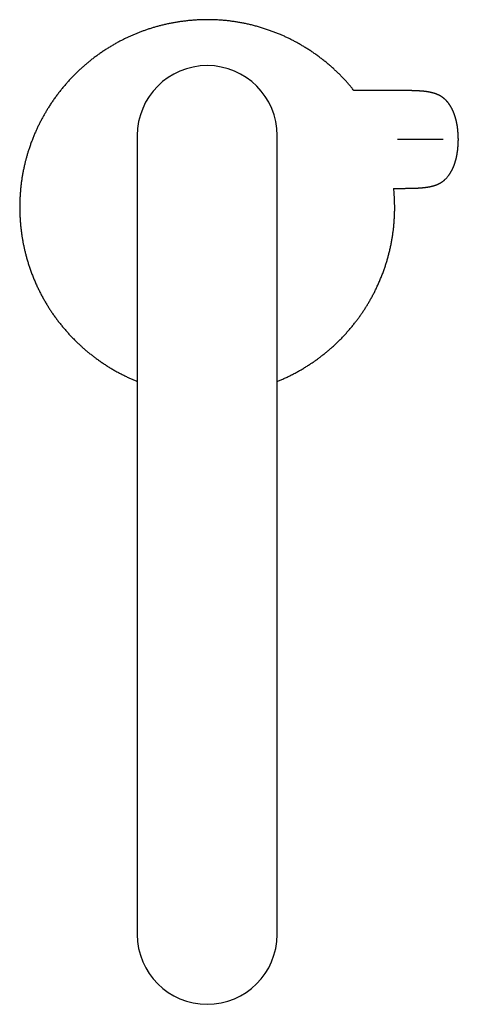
# Model space of a CAD drawing. Header units: millimetres. Extents: x 8 to 865, y 12 to 845.
# Tile 1 of 23: x 374 to 446, y 193 to 354. Entities that reach past the tile are written whole.
import ezdxf

# ---------------------------------------------------------------- set-up
doc = ezdxf.new("R2010")
doc.units = ezdxf.units.MM

msp = doc.modelspace()

# ---------------------------------------------------------------- linework, layer by layer
at = {"color": 7, "linetype": 'Continuous', "lineweight": 30}
for p, q in [((435.83, 342.86), (428.66, 342.86)), ((393.17, 335.46), (393.17, 295.46)), ((416.12, 295.46), (416.12, 335.46)), ((435.17, 326.82), (435.83, 326.82)), ((393.17, 295.46), (393.17, 245.46)), ((416.12, 245.46), (416.12, 295.46)), ((393.17, 245.46), (393.17, 205.62)), ((416.12, 205.62), (416.12, 245.46)), ((393.17, 205.62), (393.17, 204.52)), ((416.12, 204.52), (416.12, 205.62))]:
    msp.add_line(p, q, dxfattribs=at)
for centre, start, end in [((404.64, 335.46), 360, 180), ((404.64, 204.56), 180.1758, 359.8242)]:
    msp.add_arc(centre, 11.48, start, end, dxfattribs=at)
for points, knots in [([(400.88, 354.23), (400.68, 354.21), (400.26, 354.15), (399.65, 354.06), (399.03, 353.95), (398.42, 353.83), (397.81, 353.7), (397.21, 353.56), (396.64, 353.41), (396.07, 353.25), (395.51, 353.08), (394.95, 352.9), (394.41, 352.72), (393.87, 352.52), (393.35, 352.32), (392.84, 352.12), (392.32, 351.9), (391.81, 351.67), (391.31, 351.43), (390.81, 351.18), (390.29, 350.92), (389.75, 350.63), (389.2, 350.31), (388.65, 349.99), (388.11, 349.65), (387.57, 349.3), (387.04, 348.93), (386.52, 348.56), (386, 348.17), (385.51, 347.79), (385.05, 347.42), (384.61, 347.05), (384.18, 346.67), (383.76, 346.28), (383.34, 345.89), (382.93, 345.48), (382.52, 345.07), (382.11, 344.64), (381.7, 344.18), (381.28, 343.7), (380.87, 343.21), (380.47, 342.72), (380.08, 342.2), (379.7, 341.69), (379.32, 341.16), (378.96, 340.63), (378.63, 340.11), (378.32, 339.6), (378.02, 339.1), (377.74, 338.61), (377.47, 338.1), (377.2, 337.59), (376.94, 337.07), (376.7, 336.55), (376.45, 336), (376.21, 335.43), (375.97, 334.84), (375.74, 334.24), (375.53, 333.63), (375.34, 333.05), (375.17, 332.51), (375.02, 331.99), (374.88, 331.47), (374.74, 330.92), (374.61, 330.35), (374.48, 329.74), (374.37, 329.14), (374.26, 328.54), (374.17, 327.91), (374.09, 327.27), (374.02, 326.61), (373.97, 325.95), (373.93, 325.31), (373.9, 324.68), (373.89, 324.05), (373.89, 323.41), (373.9, 322.77), (373.93, 322.13), (373.97, 321.49), (374.02, 320.85), (374.09, 320.24), (374.16, 319.65), (374.24, 319.09), (374.33, 318.52), (374.43, 317.96), (374.54, 317.4), (374.67, 316.84), (374.8, 316.28), (374.95, 315.7), (375.11, 315.11), (375.3, 314.5), (375.5, 313.88), (375.72, 313.24), (375.96, 312.6), (376.22, 311.96), (376.49, 311.33), (376.77, 310.71), (377.06, 310.11), (377.36, 309.52), (377.67, 308.94), (377.99, 308.36), (378.31, 307.81), (378.64, 307.29), (378.96, 306.79), (379.3, 306.29), (379.66, 305.78), (380.03, 305.27), (380.42, 304.77), (380.82, 304.27), (381.23, 303.78), (381.65, 303.3), (382.08, 302.83), (382.52, 302.36), (382.95, 301.92), (383.37, 301.51), (383.79, 301.12), (384.21, 300.74), (384.64, 300.36), (385.08, 299.99), (385.53, 299.63), (385.98, 299.28), (386.46, 298.92), (386.96, 298.56), (387.48, 298.2), (388.02, 297.85), (388.56, 297.51), (389.11, 297.17), (389.68, 296.85), (390.24, 296.54), (390.82, 296.25), (391.38, 295.97), (391.92, 295.72), (392.45, 295.48), (392.86, 295.31), (393.1, 295.21), (393.17, 295.18)], [0, 0, 0, 0, 0.0076954, 0.0153939, 0.023094, 0.030794, 0.0384924, 0.0461877, 0.0534121, 0.0606385, 0.0678655, 0.0750918, 0.0823162, 0.089183, 0.0960509, 0.1029189, 0.1097857, 0.1166895, 0.1235944, 0.1304993, 0.1374031, 0.1452241, 0.153046, 0.160867, 0.1687941, 0.1767247, 0.184657, 0.1925894, 0.20052, 0.2084471, 0.2155196, 0.2225933, 0.229667, 0.2367395, 0.2438514, 0.2509646, 0.2580777, 0.2651897, 0.2730193, 0.2808498, 0.2886795, 0.2966135, 0.3045508, 0.3124899, 0.3204289, 0.3283663, 0.3363002, 0.3433767, 0.3504545, 0.3575323, 0.3646089, 0.3717249, 0.3788422, 0.3859595, 0.3930756, 0.4009926, 0.4089123, 0.4168328, 0.4247524, 0.4326694, 0.4393232, 0.4459781, 0.4526329, 0.4592867, 0.4668593, 0.4744341, 0.4820098, 0.4895846, 0.4971572, 0.5053652, 0.5135743, 0.5217823, 0.5295689, 0.5373562, 0.5451428, 0.5530327, 0.560926, 0.568821, 0.5767161, 0.5846095, 0.5924995, 0.5995353, 0.6065724, 0.6136094, 0.6206452, 0.6277194, 0.6347948, 0.6418703, 0.6489445, 0.6568178, 0.6646919, 0.6725652, 0.681048, 0.6895341, 0.6980213, 0.7065074, 0.7149902, 0.7231223, 0.7312573, 0.7393933, 0.7475283, 0.7556604, 0.7629892, 0.7703187, 0.7776475, 0.7854299, 0.7932132, 0.8009957, 0.8088815, 0.8167707, 0.8246616, 0.8325525, 0.8404418, 0.8483276, 0.8553605, 0.8623945, 0.8694286, 0.8764615, 0.8835329, 0.8906055, 0.8976781, 0.9047495, 0.9126127, 0.9204767, 0.9283399, 0.9363091, 0.9442818, 0.9522563, 0.9602307, 0.9682034, 0.9761726, 0.9832827, 0.990394, 0.9975053, 1, 1, 1, 1]), ([(428.7, 342.86), (428.63, 342.95), (428.44, 343.19), (428.12, 343.57), (427.75, 344), (427.37, 344.43), (426.98, 344.85), (426.58, 345.26), (426.17, 345.67), (425.75, 346.06), (425.32, 346.47), (424.86, 346.88), (424.38, 347.29), (423.88, 347.7), (423.38, 348.09), (422.86, 348.48), (422.34, 348.85), (421.81, 349.22), (421.27, 349.57), (420.75, 349.9), (420.24, 350.21), (419.74, 350.5), (419.24, 350.78), (418.73, 351.05), (418.21, 351.31), (417.69, 351.56), (417.17, 351.8), (416.62, 352.04), (416.05, 352.27), (415.45, 352.5), (414.84, 352.73), (414.2, 352.94), (413.55, 353.15), (412.89, 353.34), (412.22, 353.52), (411.57, 353.68), (410.94, 353.82), (410.32, 353.94), (409.69, 354.05), (409.07, 354.15), (408.44, 354.24), (407.8, 354.31), (407.17, 354.37), (406.51, 354.41), (405.83, 354.45), (405.13, 354.47), (404.42, 354.47), (403.71, 354.45), (403, 354.42), (402.29, 354.38), (401.59, 354.31), (401.12, 354.26), (400.88, 354.23)], [0, 0, 0, 0, 0.010979, 0.029199, 0.047421, 0.065644, 0.083864, 0.102184, 0.120508, 0.138832, 0.157153, 0.177377, 0.197604, 0.217828, 0.238322, 0.258825, 0.279332, 0.29984, 0.320343, 0.340837, 0.359116, 0.377399, 0.395682, 0.413962, 0.432344, 0.45073, 0.469115, 0.487497, 0.507822, 0.52815, 0.548475, 0.570374, 0.59228, 0.614189, 0.636096, 0.657994, 0.678139, 0.698288, 0.718437, 0.738581, 0.758866, 0.779156, 0.799445, 0.81973, 0.84217, 0.864613, 0.887052, 0.909636, 0.932228, 0.954824, 0.977416, 1, 1, 1, 1]), ([(445.83, 334.84), (445.83, 334.87), (445.83, 334.94), (445.82, 335.04), (445.82, 335.13), (445.82, 335.2), (445.82, 335.26), (445.82, 335.32), (445.82, 335.36), (445.81, 335.39), (445.81, 335.41), (445.81, 335.44), (445.81, 335.46), (445.81, 335.48), (445.81, 335.5), (445.81, 335.52), (445.81, 335.54), (445.81, 335.56), (445.8, 335.58), (445.8, 335.6), (445.8, 335.61), (445.8, 335.62), (445.8, 335.63), (445.8, 335.64), (445.8, 335.65), (445.8, 335.66), (445.8, 335.66), (445.8, 335.67), (445.8, 335.68), (445.8, 335.68), (445.8, 335.69), (445.8, 335.7), (445.8, 335.7), (445.8, 335.7), (445.8, 335.71), (445.8, 335.71), (445.8, 335.72), (445.8, 335.73), (445.8, 335.73), (445.8, 335.74), (445.8, 335.75), (445.8, 335.76), (445.79, 335.77), (445.79, 335.78), (445.79, 335.79), (445.79, 335.8), (445.79, 335.8), (445.79, 335.81), (445.79, 335.82), (445.79, 335.83), (445.79, 335.86), (445.79, 335.9), (445.78, 335.95), (445.78, 336), (445.77, 336.05), (445.77, 336.11), (445.76, 336.17), (445.76, 336.25), (445.75, 336.33), (445.74, 336.4), (445.74, 336.46), (445.73, 336.51), (445.73, 336.55), (445.72, 336.59), (445.72, 336.62), (445.71, 336.65), (445.71, 336.68), (445.7, 336.72), (445.7, 336.76), (445.69, 336.81), (445.69, 336.86), (445.68, 336.92), (445.67, 336.98), (445.66, 337.05), (445.65, 337.12), (445.64, 337.17), (445.63, 337.23), (445.61, 337.3), (445.6, 337.38), (445.58, 337.46), (445.56, 337.57), (445.54, 337.68), (445.52, 337.78), (445.49, 337.88), (445.47, 337.97), (445.45, 338.05), (445.43, 338.12), (445.41, 338.2), (445.39, 338.27), (445.37, 338.34), (445.35, 338.41), (445.33, 338.48), (445.31, 338.56), (445.28, 338.65), (445.25, 338.74), (445.22, 338.83), (445.19, 338.91), (445.17, 338.97), (445.14, 339.04), (445.12, 339.1), (445.1, 339.17), (445.07, 339.23), (445.03, 339.32), (445, 339.41), (444.96, 339.5), (444.92, 339.59), (444.88, 339.66), (444.85, 339.72), (444.82, 339.78), (444.79, 339.85), (444.76, 339.92), (444.72, 339.98), (444.7, 340.03), (444.68, 340.06), (444.66, 340.1), (444.64, 340.13), (444.62, 340.16), (444.6, 340.2), (444.58, 340.24), (444.55, 340.28), (444.53, 340.32), (444.5, 340.36), (444.48, 340.4), (444.45, 340.43), (444.43, 340.47), (444.4, 340.51), (444.38, 340.55), (444.35, 340.59), (444.32, 340.63), (444.29, 340.67), (444.26, 340.72), (444.23, 340.76), (444.21, 340.79), (444.18, 340.82), (444.17, 340.84), (444.15, 340.86), (444.12, 340.89), (444.1, 340.93), (444.07, 340.96), (444.04, 340.99), (444.02, 341.01), (444, 341.04), (443.99, 341.05), (443.97, 341.07), (443.96, 341.09), (443.94, 341.11), (443.92, 341.13), (443.89, 341.16), (443.86, 341.19), (443.84, 341.21), (443.82, 341.24), (443.8, 341.26), (443.78, 341.28), (443.76, 341.3), (443.73, 341.32), (443.71, 341.35), (443.68, 341.38), (443.65, 341.4), (443.62, 341.43), (443.6, 341.45), (443.58, 341.46), (443.57, 341.48), (443.55, 341.49), (443.54, 341.5), (443.52, 341.52), (443.49, 341.54), (443.47, 341.56), (443.44, 341.58), (443.4, 341.61), (443.36, 341.65), (443.31, 341.68), (443.27, 341.71), (443.23, 341.74), (443.2, 341.76), (443.16, 341.79), (443.12, 341.82), (443.07, 341.85), (443.03, 341.87), (442.99, 341.9), (442.95, 341.92), (442.92, 341.94), (442.88, 341.96), (442.84, 341.98), (442.81, 342), (442.79, 342.01), (442.76, 342.03), (442.73, 342.04), (442.7, 342.06), (442.67, 342.07), (442.64, 342.09), (442.61, 342.11), (442.58, 342.12), (442.56, 342.13), (442.53, 342.14), (442.51, 342.15), (442.49, 342.16), (442.46, 342.17), (442.44, 342.18), (442.42, 342.19), (442.4, 342.2), (442.37, 342.21), (442.34, 342.22), (442.31, 342.24), (442.28, 342.25), (442.26, 342.26), (442.23, 342.27), (442.21, 342.28), (442.19, 342.29), (442.16, 342.3), (442.13, 342.31), (442.1, 342.32), (442.06, 342.33), (442.03, 342.34), (442, 342.35), (441.97, 342.36), (441.94, 342.37), (441.92, 342.38), (441.9, 342.38), (441.88, 342.39), (441.85, 342.4), (441.82, 342.41), (441.78, 342.42), (441.75, 342.43), (441.72, 342.44), (441.69, 342.45), (441.65, 342.46), (441.61, 342.47), (441.56, 342.48), (441.5, 342.5), (441.43, 342.51), (441.37, 342.53), (441.3, 342.54), (441.24, 342.56), (441.17, 342.57), (441.1, 342.59), (441.03, 342.6), (440.96, 342.61), (440.89, 342.63), (440.83, 342.64), (440.78, 342.64), (440.73, 342.65), (440.68, 342.66), (440.63, 342.67), (440.59, 342.67), (440.55, 342.68), (440.49, 342.69), (440.41, 342.7), (440.31, 342.71), (440.2, 342.72), (440.1, 342.73), (440, 342.74), (439.9, 342.75), (439.8, 342.76), (439.7, 342.77), (439.59, 342.77), (439.49, 342.78), (439.41, 342.79), (439.36, 342.79), (439.3, 342.79), (439.23, 342.8), (439.17, 342.8), (439.11, 342.8), (439.05, 342.81), (439, 342.81), (438.97, 342.81), (438.95, 342.81), (438.93, 342.81), (438.91, 342.81), (438.89, 342.81), (438.86, 342.81), (438.82, 342.82), (438.75, 342.82), (438.68, 342.82), (438.59, 342.82), (438.5, 342.83), (438.39, 342.83), (438.28, 342.83), (438.15, 342.84), (438.02, 342.84), (437.87, 342.84), (437.71, 342.84), (437.55, 342.85), (437.38, 342.85), (437.2, 342.85), (437, 342.85), (436.81, 342.85), (436.62, 342.86), (436.44, 342.86), (436.25, 342.86), (436.04, 342.86), (435.9, 342.86), (435.83, 342.86)], [0, 0, 0, 0, 0.006934, 0.013364, 0.019252, 0.024565, 0.029276, 0.033361, 0.036972, 0.040762, 0.045135, 0.049283, 0.052945, 0.056126, 0.059247, 0.062455, 0.065754, 0.074951, 0.084208, 0.089749, 0.095625, 0.102012, 0.108939, 0.116437, 0.124539, 0.131913, 0.139771, 0.148137, 0.157038, 0.166501, 0.176555, 0.183675, 0.191054, 0.198211, 0.20497, 0.211306, 0.217198, 0.222624, 0.227541, 0.231962, 0.235874, 0.239264, 0.242122, 0.244441, 0.246219, 0.247466, 0.247902, 0.248228, 0.248525, 0.248967, 0.250326, 0.252314, 0.254356, 0.256748, 0.259294, 0.261987, 0.264836, 0.269325, 0.274201, 0.279487, 0.282747, 0.285696, 0.288253, 0.290417, 0.292193, 0.293585, 0.294954, 0.296953, 0.298975, 0.301381, 0.303835, 0.306169, 0.310106, 0.313652, 0.316812, 0.319608, 0.32235, 0.326034, 0.329822, 0.333809, 0.339692, 0.34533, 0.350617, 0.355842, 0.361172, 0.364832, 0.368874, 0.372895, 0.376675, 0.380218, 0.383582, 0.38796, 0.392485, 0.397287, 0.402499, 0.407508, 0.412246, 0.41585, 0.419497, 0.423192, 0.426984, 0.431217, 0.435609, 0.441769, 0.44744, 0.452752, 0.457763, 0.460935, 0.464781, 0.469215, 0.473779, 0.478023, 0.480875, 0.483457, 0.485699, 0.487627, 0.489796, 0.492402, 0.495085, 0.497506, 0.500418, 0.503628, 0.506506, 0.509025, 0.511192, 0.514343, 0.517674, 0.520316, 0.523256, 0.526775, 0.52971, 0.532824, 0.535935, 0.537555, 0.539188, 0.541222, 0.543688, 0.546573, 0.549399, 0.551844, 0.553946, 0.555616, 0.557087, 0.558368, 0.559821, 0.561673, 0.563917, 0.566456, 0.56915, 0.571479, 0.573546, 0.575381, 0.57705, 0.579044, 0.581305, 0.583903, 0.586648, 0.589449, 0.591876, 0.593771, 0.595276, 0.596698, 0.598114, 0.599524, 0.60095, 0.602974, 0.605442, 0.608254, 0.611213, 0.615569, 0.619563, 0.6231, 0.626135, 0.628939, 0.632298, 0.635705, 0.639297, 0.643299, 0.646141, 0.64934, 0.6526, 0.655737, 0.6586, 0.660925, 0.663071, 0.665203, 0.667327, 0.669475, 0.671981, 0.67492, 0.677403, 0.679465, 0.681131, 0.68273, 0.684306, 0.686144, 0.688372, 0.690214, 0.69177, 0.693094, 0.694729, 0.696799, 0.699495, 0.701687, 0.703389, 0.70496, 0.706534, 0.708123, 0.710031, 0.712356, 0.714593, 0.71653, 0.718675, 0.721116, 0.723555, 0.725043, 0.726147, 0.727182, 0.728619, 0.730455, 0.732945, 0.735001, 0.736662, 0.738527, 0.740798, 0.743227, 0.745266, 0.748352, 0.752485, 0.756125, 0.759355, 0.763594, 0.766873, 0.770378, 0.7745, 0.778025, 0.781723, 0.78544, 0.788641, 0.790701, 0.793127, 0.795664, 0.797867, 0.79973, 0.801532, 0.803496, 0.808108, 0.813032, 0.817875, 0.822642, 0.827169, 0.831374, 0.835591, 0.840027, 0.844787, 0.849887, 0.852293, 0.854775, 0.857334, 0.859972, 0.862692, 0.865472, 0.867903, 0.869828, 0.871239, 0.872127, 0.872675, 0.873346, 0.874161, 0.875122, 0.877265, 0.879914, 0.883082, 0.886608, 0.890519, 0.894833, 0.899566, 0.904742, 0.910383, 0.916517, 0.923172, 0.929607, 0.936514, 0.943922, 0.951862, 0.960368, 0.967472, 0.974967, 0.982872, 0.991209, 1, 1, 1, 1]), ([(435.83, 326.82), (435.91, 326.82), (436.05, 326.82), (436.27, 326.82), (436.47, 326.82), (436.67, 326.82), (436.85, 326.82), (437.03, 326.82), (437.21, 326.83), (437.39, 326.83), (437.55, 326.83), (437.71, 326.83), (437.87, 326.83), (438.02, 326.84), (438.15, 326.84), (438.28, 326.84), (438.39, 326.85), (438.5, 326.85), (438.59, 326.85), (438.68, 326.86), (438.75, 326.86), (438.81, 326.86), (438.86, 326.86), (438.9, 326.86), (438.93, 326.87), (438.95, 326.87), (438.98, 326.87), (439.02, 326.87), (439.07, 326.87), (439.13, 326.88), (439.19, 326.88), (439.29, 326.88), (439.41, 326.89), (439.54, 326.9), (439.67, 326.91), (439.79, 326.92), (439.9, 326.93), (440, 326.94), (440.11, 326.95), (440.23, 326.96), (440.32, 326.97), (440.4, 326.98), (440.45, 326.99), (440.51, 326.99), (440.56, 327), (440.6, 327.01), (440.66, 327.02), (440.74, 327.03), (440.81, 327.04), (440.89, 327.05), (440.96, 327.06), (441.03, 327.08), (441.1, 327.09), (441.16, 327.1), (441.21, 327.11), (441.24, 327.12), (441.28, 327.13), (441.32, 327.14), (441.36, 327.14), (441.39, 327.15), (441.42, 327.16), (441.46, 327.17), (441.49, 327.18), (441.53, 327.19), (441.57, 327.2), (441.6, 327.2), (441.63, 327.21), (441.67, 327.22), (441.7, 327.23), (441.74, 327.24), (441.79, 327.26), (441.85, 327.28), (441.9, 327.29), (441.96, 327.31), (442.01, 327.33), (442.07, 327.35), (442.12, 327.37), (442.16, 327.38), (442.19, 327.39), (442.22, 327.4), (442.25, 327.41), (442.27, 327.42), (442.29, 327.43), (442.32, 327.44), (442.34, 327.45), (442.37, 327.46), (442.39, 327.47), (442.41, 327.48), (442.43, 327.49), (442.46, 327.5), (442.5, 327.52), (442.53, 327.53), (442.55, 327.55), (442.59, 327.56), (442.62, 327.58), (442.66, 327.6), (442.69, 327.61), (442.72, 327.63), (442.75, 327.64), (442.78, 327.66), (442.8, 327.67), (442.83, 327.69), (442.87, 327.71), (442.91, 327.73), (442.96, 327.76), (443, 327.79), (443.05, 327.81), (443.09, 327.84), (443.13, 327.87), (443.17, 327.9), (443.21, 327.92), (443.25, 327.95), (443.28, 327.97), (443.33, 328.01), (443.37, 328.04), (443.41, 328.07), (443.45, 328.1), (443.48, 328.13), (443.51, 328.15), (443.53, 328.17), (443.55, 328.19), (443.56, 328.2), (443.58, 328.21), (443.6, 328.23), (443.66, 328.29), (443.76, 328.38), (443.88, 328.51), (444, 328.64), (444.12, 328.78), (444.23, 328.91), (444.3, 329.01), (444.34, 329.07), (444.36, 329.1), (444.38, 329.13), (444.4, 329.16), (444.42, 329.19), (444.44, 329.22), (444.46, 329.25), (444.48, 329.28), (444.5, 329.31), (444.52, 329.35), (444.54, 329.38), (444.56, 329.42), (444.59, 329.46), (444.62, 329.51), (444.64, 329.55), (444.67, 329.59), (444.69, 329.64), (444.72, 329.69), (444.74, 329.74), (444.77, 329.79), (444.8, 329.84), (444.82, 329.89), (444.84, 329.93), (444.86, 329.97), (444.88, 330.01), (444.9, 330.06), (444.93, 330.13), (444.97, 330.21), (445.01, 330.3), (445.05, 330.39), (445.08, 330.48), (445.12, 330.57), (445.15, 330.65), (445.18, 330.72), (445.2, 330.81), (445.23, 330.89), (445.26, 330.98), (445.29, 331.07), (445.32, 331.16), (445.34, 331.24), (445.37, 331.32), (445.39, 331.4), (445.41, 331.48), (445.44, 331.57), (445.46, 331.66), (445.48, 331.74), (445.5, 331.82), (445.52, 331.9), (445.54, 331.99), (445.56, 332.08), (445.58, 332.17), (445.59, 332.26), (445.61, 332.34), (445.62, 332.4), (445.63, 332.47), (445.64, 332.53), (445.65, 332.6), (445.66, 332.67), (445.67, 332.73), (445.68, 332.78), (445.69, 332.84), (445.7, 332.9), (445.7, 332.95), (445.71, 332.99), (445.71, 333.02), (445.72, 333.05), (445.72, 333.07), (445.72, 333.1), (445.73, 333.14), (445.73, 333.18), (445.74, 333.24), (445.74, 333.29), (445.75, 333.35), (445.76, 333.4), (445.76, 333.46), (445.77, 333.52), (445.77, 333.57), (445.77, 333.62), (445.78, 333.68), (445.78, 333.73), (445.79, 333.78), (445.79, 333.82), (445.79, 333.84), (445.79, 333.86), (445.79, 333.87), (445.79, 333.87), (445.79, 333.88), (445.79, 333.89), (445.79, 333.9), (445.79, 333.91), (445.8, 333.92), (445.8, 333.93), (445.8, 333.93), (445.8, 333.94), (445.8, 333.95), (445.8, 333.96), (445.8, 333.96), (445.8, 333.97), (445.8, 333.97), (445.8, 333.98), (445.8, 333.98), (445.8, 333.99), (445.8, 333.99), (445.8, 334), (445.8, 334.01), (445.8, 334.01), (445.8, 334.02), (445.8, 334.03), (445.8, 334.04), (445.8, 334.05), (445.8, 334.06), (445.8, 334.07), (445.8, 334.08), (445.81, 334.11), (445.81, 334.13), (445.81, 334.16), (445.81, 334.17), (445.81, 334.19), (445.81, 334.21), (445.81, 334.23), (445.81, 334.25), (445.81, 334.27), (445.81, 334.29), (445.82, 334.32), (445.82, 334.36), (445.82, 334.41), (445.82, 334.47), (445.82, 334.55), (445.82, 334.63), (445.83, 334.73), (445.83, 334.8), (445.83, 334.84)], [0, 0, 0, 0, 0.009309, 0.018109, 0.026426, 0.034285, 0.04171, 0.048723, 0.056488, 0.063741, 0.070512, 0.076828, 0.083484, 0.089617, 0.095258, 0.100434, 0.105168, 0.109481, 0.113392, 0.116918, 0.120004, 0.1226, 0.124717, 0.126367, 0.127558, 0.128173, 0.129276, 0.130898, 0.133031, 0.135661, 0.138431, 0.141117, 0.147484, 0.153381, 0.158837, 0.163882, 0.168625, 0.173134, 0.178009, 0.183123, 0.18832, 0.19108, 0.193804, 0.196317, 0.19861, 0.200691, 0.202993, 0.207374, 0.211322, 0.21453, 0.218251, 0.22196, 0.225492, 0.229622, 0.231732, 0.233458, 0.235203, 0.23737, 0.23982, 0.241891, 0.243559, 0.245315, 0.247469, 0.249923, 0.252025, 0.253718, 0.255519, 0.257726, 0.26018, 0.262286, 0.265366, 0.269495, 0.273117, 0.275698, 0.279947, 0.283883, 0.287645, 0.290293, 0.292377, 0.294196, 0.296011, 0.297985, 0.299395, 0.301045, 0.302938, 0.304875, 0.306463, 0.307702, 0.309001, 0.311896, 0.314609, 0.316729, 0.318756, 0.320913, 0.323749, 0.326859, 0.329545, 0.3318, 0.33392, 0.336049, 0.338186, 0.34041, 0.342889, 0.346712, 0.350774, 0.354705, 0.358092, 0.361952, 0.365453, 0.368819, 0.372224, 0.375031, 0.378197, 0.381851, 0.385924, 0.389365, 0.392647, 0.395689, 0.398213, 0.4002, 0.401664, 0.403135, 0.404612, 0.406164, 0.408125, 0.421907, 0.432464, 0.443739, 0.456667, 0.46674, 0.476392, 0.47872, 0.480643, 0.482735, 0.48523, 0.48774, 0.489854, 0.491666, 0.493696, 0.495948, 0.498426, 0.500904, 0.503056, 0.506415, 0.509852, 0.512642, 0.515215, 0.518355, 0.521975, 0.525001, 0.528218, 0.53153, 0.534726, 0.537657, 0.54014, 0.542394, 0.544641, 0.549521, 0.554697, 0.560245, 0.565584, 0.571172, 0.576147, 0.580852, 0.58548, 0.590105, 0.594978, 0.600128, 0.605195, 0.60981, 0.614261, 0.618566, 0.622744, 0.627263, 0.632128, 0.636827, 0.641076, 0.645489, 0.649828, 0.654232, 0.658881, 0.66378, 0.668515, 0.671952, 0.675296, 0.678556, 0.681743, 0.685251, 0.689285, 0.691776, 0.694436, 0.697266, 0.700214, 0.702742, 0.704708, 0.706046, 0.707162, 0.708562, 0.710262, 0.712266, 0.715265, 0.718761, 0.722401, 0.725855, 0.729129, 0.73223, 0.735164, 0.738013, 0.740705, 0.743252, 0.745644, 0.747686, 0.749674, 0.751033, 0.751475, 0.751772, 0.752098, 0.752533, 0.75378, 0.755559, 0.757878, 0.760736, 0.764126, 0.768038, 0.772459, 0.777375, 0.783448, 0.790095, 0.797288, 0.804994, 0.81316, 0.82121, 0.828906, 0.836262, 0.845045, 0.853334, 0.861152, 0.868521, 0.875461, 0.883704, 0.891322, 0.89835, 0.90482, 0.910761, 0.921809, 0.932777, 0.93624, 0.939618, 0.942898, 0.94614, 0.948988, 0.952168, 0.955667, 0.959238, 0.963028, 0.966639, 0.970724, 0.975435, 0.980748, 0.986636, 0.993066, 1, 1, 1, 1]), ([(443.33, 334.84), (443.28, 334.84), (443.16, 334.84), (442.99, 334.84), (442.83, 334.84), (442.68, 334.84), (442.53, 334.84), (442.37, 334.84), (442.22, 334.84), (442.07, 334.84), (441.92, 334.84), (441.79, 334.84), (441.66, 334.84), (441.55, 334.84), (441.45, 334.84), (441.36, 334.84), (441.27, 334.84), (441.19, 334.84), (441.11, 334.84), (441.04, 334.84), (440.97, 334.84), (440.91, 334.84), (440.86, 334.84), (440.8, 334.84), (440.76, 334.84), (440.72, 334.84), (440.68, 334.84), (440.64, 334.84), (440.62, 334.84), (440.59, 334.84), (440.57, 334.84), (440.55, 334.84), (440.53, 334.84), (440.5, 334.84), (440.48, 334.84), (440.45, 334.84), (440.43, 334.84), (440.4, 334.84), (440.37, 334.84), (440.34, 334.84), (440.31, 334.84), (440.28, 334.84), (440.24, 334.84), (440.21, 334.84), (440.17, 334.84), (440.13, 334.84), (440.09, 334.84), (440.03, 334.84), (439.97, 334.84), (439.91, 334.84), (439.86, 334.84), (439.81, 334.84), (439.76, 334.84), (439.72, 334.84), (439.67, 334.84), (439.63, 334.84), (439.59, 334.84), (439.55, 334.84), (439.52, 334.84), (439.48, 334.84), (439.45, 334.84), (439.42, 334.84), (439.39, 334.84), (439.35, 334.84), (439.32, 334.84), (439.28, 334.84), (439.24, 334.84), (439.2, 334.84), (439.16, 334.84), (439.11, 334.84), (439.05, 334.84), (438.98, 334.84), (438.91, 334.84), (438.83, 334.84), (438.74, 334.84), (438.65, 334.84), (438.54, 334.84), (438.42, 334.84), (438.31, 334.84), (438.2, 334.84), (438.1, 334.84), (437.98, 334.84), (437.86, 334.84), (437.72, 334.84), (437.58, 334.84), (437.43, 334.84), (437.28, 334.84), (437.14, 334.84), (436.98, 334.84), (436.82, 334.84), (436.64, 334.84), (436.46, 334.84), (436.26, 334.84), (436.05, 334.84), (435.91, 334.84), (435.83, 334.84)], [0, 0, 0, 0, 0.009671, 0.019082, 0.028258, 0.037219, 0.04598, 0.054551, 0.064588, 0.074354, 0.083837, 0.093019, 0.101872, 0.110382, 0.118594, 0.126569, 0.134367, 0.142044, 0.151546, 0.16103, 0.170575, 0.180245, 0.192878, 0.205823, 0.219082, 0.232645, 0.24649, 0.260591, 0.274977, 0.282635, 0.290624, 0.299055, 0.308039, 0.317687, 0.32811, 0.336917, 0.346324, 0.356386, 0.367158, 0.378692, 0.391043, 0.402979, 0.415554, 0.428692, 0.442316, 0.456348, 0.470711, 0.493766, 0.517151, 0.540567, 0.558322, 0.575786, 0.592825, 0.609305, 0.625093, 0.640063, 0.654195, 0.667523, 0.680084, 0.691916, 0.703057, 0.713542, 0.723411, 0.732702, 0.742299, 0.751296, 0.759746, 0.767705, 0.775229, 0.78439, 0.793022, 0.801227, 0.809118, 0.816813, 0.824437, 0.832113, 0.839963, 0.848104, 0.856644, 0.863048, 0.869761, 0.876845, 0.884363, 0.892386, 0.900987, 0.910242, 0.918007, 0.926259, 0.935039, 0.944384, 0.954332, 0.964729, 0.975781, 0.987526, 1, 1, 1, 1]), ([(416.12, 295.18), (416.28, 295.24), (416.64, 295.39), (417.19, 295.63), (417.77, 295.9), (418.35, 296.18), (418.92, 296.47), (419.49, 296.78), (420.06, 297.1), (420.61, 297.43), (421.14, 297.76), (421.64, 298.09), (422.12, 298.41), (422.59, 298.74), (423.06, 299.08), (423.52, 299.44), (423.97, 299.8), (424.42, 300.17), (424.87, 300.56), (425.33, 300.97), (425.79, 301.4), (426.25, 301.84), (426.7, 302.29), (427.14, 302.76), (427.57, 303.23), (427.99, 303.71), (428.4, 304.2), (428.79, 304.69), (429.16, 305.16), (429.5, 305.61), (429.83, 306.08), (430.15, 306.55), (430.47, 307.03), (430.78, 307.52), (431.07, 308.01), (431.37, 308.52), (431.68, 309.06), (431.98, 309.63), (432.27, 310.21), (432.54, 310.79), (432.82, 311.39), (433.09, 312.03), (433.36, 312.7), (433.6, 313.34), (433.81, 313.96), (434, 314.54), (434.18, 315.13), (434.34, 315.72), (434.5, 316.33), (434.65, 316.96), (434.79, 317.61), (434.91, 318.26), (435.02, 318.89), (435.11, 319.52), (435.19, 320.15), (435.26, 320.79), (435.31, 321.43), (435.35, 322.07), (435.38, 322.71), (435.39, 323.35), (435.39, 323.97), (435.38, 324.57), (435.36, 325.14), (435.33, 325.71), (435.29, 326.27), (435.25, 326.64), (435.23, 326.82)], [0, 0, 0, 0, 0.0132106, 0.0292863, 0.0453603, 0.0616564, 0.0779597, 0.0942666, 0.1105736, 0.126877, 0.143173, 0.1577177, 0.1722649, 0.1868122, 0.2013568, 0.2159844, 0.2306145, 0.2452446, 0.2598722, 0.2758158, 0.291761, 0.3077046, 0.3238591, 0.3400206, 0.3561855, 0.3723504, 0.3885119, 0.4046664, 0.419073, 0.4334821, 0.4478912, 0.4622978, 0.4767836, 0.491272, 0.5057603, 0.5202462, 0.5364435, 0.552646, 0.5688503, 0.5850528, 0.60125, 0.6193997, 0.6375518, 0.6557015, 0.6711912, 0.6866856, 0.7021816, 0.717676, 0.7331657, 0.7499544, 0.766745, 0.7835337, 0.7995042, 0.8154764, 0.8314469, 0.8476341, 0.8638283, 0.8800262, 0.8962241, 0.9124185, 0.9286057, 0.9430474, 0.9574915, 0.9719356, 0.9863773, 1, 1, 1, 1])]:
    msp.add_open_spline(points, degree=3, knots=knots, dxfattribs=at)

doc.saveas('drawing.dxf')
